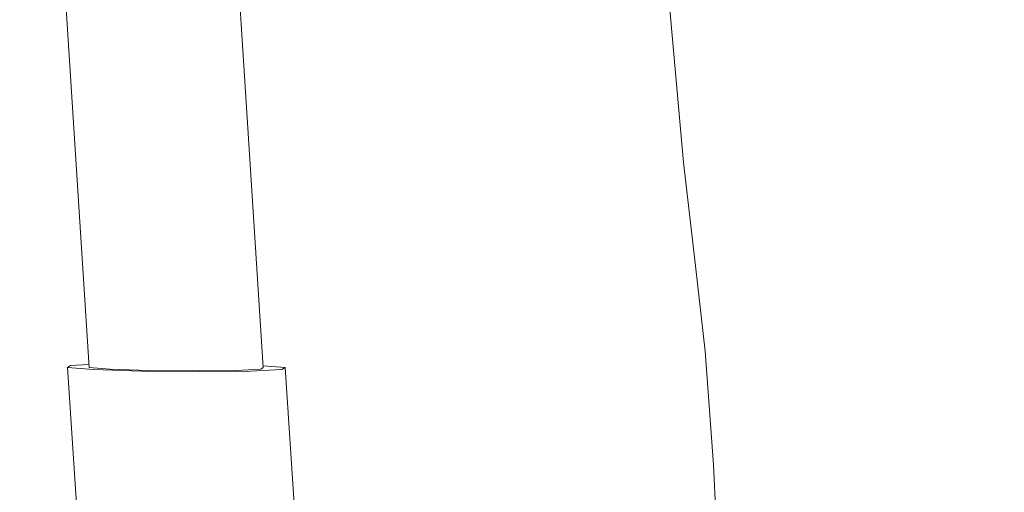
# Model space of a CAD drawing. Header units: millimetres. Extents: x -30280 to 309309, y -17460 to 4378.
# Tile 175 of 256: x 118418 to 118549, y -10870 to -10807. Entities that reach past the tile are written whole.
import ezdxf

# ---------------------------------------------------------------- set-up
doc = ezdxf.new("R2010")
doc.units = ezdxf.units.MM
doc.header["$MEASUREMENT"] = 0
doc.linetypes.add('Wipeout_Contour', pattern=[1000, 0, -1000])
doc.layers.add('P1_PLANTA PRIMERA_3_Nuevo_09_EI_Mobiliari general', color=7, linetype='Continuous')
doc.layers.add('P1_PLANTA PRIMERA_3_Nuevo_09_EI_Mobiliari general_Pluma_Nº__1', color=7, linetype='Continuous', lineweight=5)

msp = doc.modelspace()

# ---------------------------------------------------------------- wipeouts: each hides what was drawn before it
at = {"color": 254, "linetype": 'Wipeout_Contour', "lineweight": 0, "ltscale": 3328831.755178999}
msp.add_wipeout([(118404.67, -10741.05), (117645.42, -10741.05), (117645.42, -11076.05), (118525.21, -11076.05), (118525.21, -11030.48), (118527.55, -11027.83), (118562.75, -11027.83), (118563.05, -11026.76), (118470.3, -11026.76), (118463.48, -11023.72), (118462.77, -11021.88), (118459.35, -11022.05), (118452.52, -11022.12), (118444.87, -11022.05), (118438.46, -11021.85), (118435, -11021.58), (118423.97, -10853.72), (118426.84, -10853.33), (118423.29, -10798.03), (118421.09, -10798.31), (118400.09, -10795.68), (118384.18, -10788.48), (118377.6, -10778.64), (118374.97, -10770.94), (118374.13, -10769.67), (118379.38, -10758.28), (118385.77, -10750.74), (118403.52, -10741.22)], dxfattribs=at).dxf.layer = 'P1_PLANTA PRIMERA_3_Nuevo_09_EI_Mobiliari general'

# ---------------------------------------------------------------- next in the draw order: wipeouts: each hides what was drawn before it
at = {"color": 254, "linetype": 'Wipeout_Contour', "lineweight": 0, "ltscale": 2260742.610627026}
msp.add_wipeout([(118467.86, -10796.76), (118446.17, -10793.63), (118450.01, -10853.49), (118452.91, -10853.72), (118457.3, -10920.39), (118462.81, -10919.33), (118499.83, -10911.67), (118503.99, -10911.52), (118509.61, -10912.23), (118510.18, -10903.77), (118510.75, -10893.94), (118510.49, -10878.89), (118509.87, -10866.65), (118508.78, -10851.55), (118507.46, -10840.19), (118505.87, -10826.44), (118503.31, -10797.2), (118503.06, -10787.38), (118492.01, -10793.29)], dxfattribs=at).dxf.layer = 'P1_PLANTA PRIMERA_3_Nuevo_09_EI_Mobiliari general'

# ---------------------------------------------------------------- next in the draw order: wipeouts: each hides what was drawn before it
at = {"color": 254, "linetype": 'Wipeout_Contour', "lineweight": 0, "ltscale": 356993.179642}
msp.add_wipeout([(118503.31, -10797.2), (118505.87, -10826.44), (118506.75, -10821.77)], dxfattribs=at).dxf.layer = 'P1_PLANTA PRIMERA_3_Nuevo_09_EI_Mobiliari general'
at = {"color": 254, "linetype": 'Wipeout_Contour', "lineweight": 0, "ltscale": 475839.509277}
msp.add_wipeout([(118463.53, -11021.85), (118452.5, -10853.99), (118448.31, -10854.19), (118459.35, -11022.05)], dxfattribs=at).dxf.layer = 'P1_PLANTA PRIMERA_3_Nuevo_09_EI_Mobiliari general'

# ---------------------------------------------------------------- next in the draw order: wipeouts: each hides what was drawn before it
at = {"color": 254, "linetype": 'Wipeout_Contour', "lineweight": 0, "ltscale": 356989.204178}
msp.add_wipeout([(118506.75, -10821.77), (118504.37, -10795.15), (118503.31, -10797.2)], dxfattribs=at).dxf.layer = 'P1_PLANTA PRIMERA_3_Nuevo_09_EI_Mobiliari general'
at = {"color": 254, "linetype": 'Wipeout_Contour', "lineweight": 0, "ltscale": 357003.999418}
msp.add_wipeout([(118505.87, -10826.44), (118507.46, -10840.19), (118508.27, -10834.95)], dxfattribs=at).dxf.layer = 'P1_PLANTA PRIMERA_3_Nuevo_09_EI_Mobiliari general'
at = {"color": 254, "linetype": 'Wipeout_Contour', "lineweight": 0, "ltscale": 475817.626555}
msp.add_wipeout([(118459.35, -11022.05), (118448.31, -10854.19), (118441.48, -10854.26), (118452.52, -11022.12)], dxfattribs=at).dxf.layer = 'P1_PLANTA PRIMERA_3_Nuevo_09_EI_Mobiliari general'

# ---------------------------------------------------------------- next in the draw order: wipeouts: each hides what was drawn before it
at = {"color": 254, "linetype": 'Wipeout_Contour', "lineweight": 0, "ltscale": 357020.021892}
msp.add_wipeout([(118504.37, -10795.15), (118506.75, -10821.77), (118532.68, -10811.46)], dxfattribs=at).dxf.layer = 'P1_PLANTA PRIMERA_3_Nuevo_09_EI_Mobiliari general'
at = {"color": 254, "linetype": 'Wipeout_Contour', "lineweight": 0, "ltscale": 357011.569046}
msp.add_wipeout([(118507.46, -10840.19), (118508.78, -10851.55), (118509.59, -10846.32)], dxfattribs=at).dxf.layer = 'P1_PLANTA PRIMERA_3_Nuevo_09_EI_Mobiliari general'
at = {"color": 254, "linetype": 'Wipeout_Contour', "lineweight": 0, "ltscale": 475788.803642}
msp.add_wipeout([(118452.52, -11022.12), (118441.48, -10854.26), (118433.84, -10854.19), (118444.87, -11022.05)], dxfattribs=at).dxf.layer = 'P1_PLANTA PRIMERA_3_Nuevo_09_EI_Mobiliari general'

# ---------------------------------------------------------------- next in the draw order: wipeouts: each hides what was drawn before it
at = {"color": 254, "linetype": 'Wipeout_Contour', "lineweight": 0, "ltscale": 357040.178622}
msp.add_wipeout([(118532.68, -10811.46), (118530.71, -10790.63), (118504.37, -10795.15)], dxfattribs=at).dxf.layer = 'P1_PLANTA PRIMERA_3_Nuevo_09_EI_Mobiliari general'
at = {"color": 254, "linetype": 'Wipeout_Contour', "lineweight": 0, "ltscale": 357001.889248}
msp.add_wipeout([(118508.27, -10834.95), (118506.75, -10821.77), (118505.87, -10826.44)], dxfattribs=at).dxf.layer = 'P1_PLANTA PRIMERA_3_Nuevo_09_EI_Mobiliari general'
at = {"color": 254, "linetype": 'Wipeout_Contour', "lineweight": 0, "ltscale": 357019.233343}
msp.add_wipeout([(118508.78, -10851.55), (118509.87, -10866.65), (118510.83, -10862.86)], dxfattribs=at).dxf.layer = 'P1_PLANTA PRIMERA_3_Nuevo_09_EI_Mobiliari general'
at = {"color": 254, "linetype": 'Wipeout_Contour', "lineweight": 0, "ltscale": 475760.763613}
msp.add_wipeout([(118444.87, -11022.05), (118433.84, -10854.19), (118427.43, -10853.99), (118438.46, -11021.85)], dxfattribs=at).dxf.layer = 'P1_PLANTA PRIMERA_3_Nuevo_09_EI_Mobiliari general'

# ---------------------------------------------------------------- next in the draw order: linework, layer by layer
at = {"layer": 'P1_PLANTA PRIMERA_3_Nuevo_09_EI_Mobiliari general_Pluma_Nº__1', "color": 7, "linetype": 'Continuous', "lineweight": 5}
msp.add_line((118503.31, -10797.2), (118505.87, -10826.44), dxfattribs=at)

# ---------------------------------------------------------------- next in the draw order: wipeouts: each hides what was drawn before it
at = {"color": 254, "linetype": 'Wipeout_Contour', "lineweight": 0, "ltscale": 357099.061171}
msp.add_wipeout([(118530.71, -10790.63), (118532.68, -10811.46), (118561.46, -10807.42)], dxfattribs=at).dxf.layer = 'P1_PLANTA PRIMERA_3_Nuevo_09_EI_Mobiliari general'
at = {"color": 254, "linetype": 'Wipeout_Contour', "lineweight": 0, "ltscale": 357029.966674}
msp.add_wipeout([(118506.75, -10821.77), (118508.27, -10834.95), (118534.06, -10823.37)], dxfattribs=at).dxf.layer = 'P1_PLANTA PRIMERA_3_Nuevo_09_EI_Mobiliari general'
at = {"color": 254, "linetype": 'Wipeout_Contour', "lineweight": 0, "ltscale": 475741.019759}
msp.add_wipeout([(118438.46, -11021.85), (118427.43, -10853.99), (118423.97, -10853.72), (118435, -11021.58)], dxfattribs=at).dxf.layer = 'P1_PLANTA PRIMERA_3_Nuevo_09_EI_Mobiliari general'
at = {"color": 254, "linetype": 'Wipeout_Contour', "lineweight": 0, "ltscale": 357025.497333}
msp.add_wipeout([(118509.87, -10866.65), (118510.49, -10878.89), (118511.52, -10876.22)], dxfattribs=at).dxf.layer = 'P1_PLANTA PRIMERA_3_Nuevo_09_EI_Mobiliari general'

# ---------------------------------------------------------------- next in the draw order: wipeouts: each hides what was drawn before it
at = {"color": 254, "linetype": 'Wipeout_Contour', "lineweight": 0, "ltscale": 357122.93755}
msp.add_wipeout([(118561.46, -10807.42), (118559.65, -10788.86), (118530.71, -10790.63)], dxfattribs=at).dxf.layer = 'P1_PLANTA PRIMERA_3_Nuevo_09_EI_Mobiliari general'
at = {"color": 254, "linetype": 'Wipeout_Contour', "lineweight": 0, "ltscale": 357051.314612}
msp.add_wipeout([(118534.06, -10823.37), (118532.68, -10811.46), (118506.75, -10821.77)], dxfattribs=at).dxf.layer = 'P1_PLANTA PRIMERA_3_Nuevo_09_EI_Mobiliari general'
at = {"color": 254, "linetype": 'Wipeout_Contour', "lineweight": 0, "ltscale": 357009.779325}
msp.add_wipeout([(118509.59, -10846.32), (118508.27, -10834.95), (118507.46, -10840.19)], dxfattribs=at).dxf.layer = 'P1_PLANTA PRIMERA_3_Nuevo_09_EI_Mobiliari general'
at = {"color": 254, "linetype": 'Wipeout_Contour', "lineweight": 0, "ltscale": 1427212.370362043}
msp.add_wipeout([(118424.39, -10853.45), (118427.43, -10853.99), (118433.84, -10854.19), (118441.48, -10854.26), (118448.31, -10854.19), (118452.5, -10853.99), (118450.01, -10853.49), (118446.34, -10854.09), (118440.88, -10854.15), (118434.76, -10854.09), (118429.63, -10853.94), (118426.86, -10853.72)], dxfattribs=at).dxf.layer = 'P1_PLANTA PRIMERA_3_Nuevo_09_EI_Mobiliari general'

# ---------------------------------------------------------------- next in the draw order: linework, layer by layer
at = {"layer": 'P1_PLANTA PRIMERA_3_Nuevo_09_EI_Mobiliari general_Pluma_Nº__1', "color": 7, "linetype": 'Continuous', "lineweight": 5}
for p, q in [((118505.87, -10826.44), (118507.46, -10840.19)), ((118452.91, -10853.72), (118452.5, -10853.99)), ((118463.95, -11021.58), (118452.91, -10853.72))]:
    msp.add_line(p, q, dxfattribs=at)

# ---------------------------------------------------------------- next in the draw order: wipeouts: each hides what was drawn before it
at = {"color": 254, "linetype": 'Wipeout_Contour', "lineweight": 0, "ltscale": 356819.833371}
msp.add_wipeout([(118445.81, -10793.58), (118449.69, -10853.94), (118446.17, -10793.63)], dxfattribs=at).dxf.layer = 'P1_PLANTA PRIMERA_3_Nuevo_09_EI_Mobiliari general'
at = {"color": 254, "linetype": 'Wipeout_Contour', "lineweight": 0, "ltscale": 357107.729819}
msp.add_wipeout([(118532.68, -10811.46), (118534.06, -10823.37), (118562.79, -10818.84)], dxfattribs=at).dxf.layer = 'P1_PLANTA PRIMERA_3_Nuevo_09_EI_Mobiliari general'
at = {"color": 254, "linetype": 'Wipeout_Contour', "lineweight": 0, "ltscale": 357037.392166}
msp.add_wipeout([(118508.27, -10834.95), (118509.59, -10846.32), (118535.39, -10834.78)], dxfattribs=at).dxf.layer = 'P1_PLANTA PRIMERA_3_Nuevo_09_EI_Mobiliari general'

# ---------------------------------------------------------------- next in the draw order: wipeouts: each hides what was drawn before it
at = {"color": 254, "linetype": 'Wipeout_Contour', "lineweight": 0, "ltscale": 594693.095043}
msp.add_wipeout([(118443.77, -10793.29), (118442.42, -10793.05), (118446.34, -10854.09), (118449.69, -10853.94), (118445.81, -10793.58)], dxfattribs=at).dxf.layer = 'P1_PLANTA PRIMERA_3_Nuevo_09_EI_Mobiliari general'
at = {"color": 254, "linetype": 'Wipeout_Contour', "lineweight": 0, "ltscale": 357132.634088}
msp.add_wipeout([(118562.79, -10818.84), (118561.46, -10807.42), (118532.68, -10811.46)], dxfattribs=at).dxf.layer = 'P1_PLANTA PRIMERA_3_Nuevo_09_EI_Mobiliari general'
at = {"color": 254, "linetype": 'Wipeout_Contour', "lineweight": 0, "ltscale": 357058.856777}
msp.add_wipeout([(118535.39, -10834.78), (118534.06, -10823.37), (118508.27, -10834.95)], dxfattribs=at).dxf.layer = 'P1_PLANTA PRIMERA_3_Nuevo_09_EI_Mobiliari general'
at = {"color": 254, "linetype": 'Wipeout_Contour', "lineweight": 0, "ltscale": 357017.196573}
msp.add_wipeout([(118510.83, -10862.86), (118509.59, -10846.32), (118508.78, -10851.55)], dxfattribs=at).dxf.layer = 'P1_PLANTA PRIMERA_3_Nuevo_09_EI_Mobiliari general'

# ---------------------------------------------------------------- next in the draw order: linework, layer by layer
at = {"layer": 'P1_PLANTA PRIMERA_3_Nuevo_09_EI_Mobiliari general_Pluma_Nº__1', "color": 7, "linetype": 'Continuous', "lineweight": 5}
for p, q in [((118507.46, -10840.19), (118508.78, -10851.55)), ((118450.01, -10853.49), (118452.91, -10853.72)), ((118452.5, -10853.99), (118448.31, -10854.19)), ((118450.02, -10853.72), (118449.69, -10853.94))]:
    msp.add_line(p, q, dxfattribs=at)

# ---------------------------------------------------------------- next in the draw order: wipeouts: each hides what was drawn before it
at = {"color": 254, "linetype": 'Wipeout_Contour', "lineweight": 0, "ltscale": 475740.526062}
msp.add_wipeout([(118436.89, -10792.06), (118440.88, -10854.15), (118446.34, -10854.09), (118442.42, -10793.05)], dxfattribs=at).dxf.layer = 'P1_PLANTA PRIMERA_3_Nuevo_09_EI_Mobiliari general'
at = {"color": 254, "linetype": 'Wipeout_Contour', "lineweight": 0, "ltscale": 357114.912607}
msp.add_wipeout([(118534.06, -10823.37), (118535.39, -10834.78), (118564.12, -10830.26)], dxfattribs=at).dxf.layer = 'P1_PLANTA PRIMERA_3_Nuevo_09_EI_Mobiliari general'
at = {"color": 254, "linetype": 'Wipeout_Contour', "lineweight": 0, "ltscale": 357045.872711}
msp.add_wipeout([(118509.59, -10846.32), (118510.83, -10862.86), (118536.94, -10854.49)], dxfattribs=at).dxf.layer = 'P1_PLANTA PRIMERA_3_Nuevo_09_EI_Mobiliari general'

# ---------------------------------------------------------------- next in the draw order: linework, layer by layer
at = {"layer": 'P1_PLANTA PRIMERA_3_Nuevo_09_EI_Mobiliari general_Pluma_Nº__1', "color": 7, "linetype": 'Continuous', "lineweight": 5}
for p, q in [((118450.02, -10853.72), (118446.17, -10793.63)), ((118449.69, -10853.94), (118446.34, -10854.1))]:
    msp.add_line(p, q, dxfattribs=at)

# ---------------------------------------------------------------- next in the draw order: wipeouts: each hides what was drawn before it
at = {"color": 254, "linetype": 'Wipeout_Contour', "lineweight": 0, "ltscale": 594640.053492}
msp.add_wipeout([(118431.93, -10791.18), (118430.72, -10791.17), (118434.76, -10854.09), (118440.88, -10854.15), (118436.89, -10792.06)], dxfattribs=at).dxf.layer = 'P1_PLANTA PRIMERA_3_Nuevo_09_EI_Mobiliari general'
at = {"color": 254, "linetype": 'Wipeout_Contour', "lineweight": 0, "ltscale": 357139.82063}
msp.add_wipeout([(118564.12, -10830.26), (118562.79, -10818.84), (118534.06, -10823.37)], dxfattribs=at).dxf.layer = 'P1_PLANTA PRIMERA_3_Nuevo_09_EI_Mobiliari general'
at = {"color": 254, "linetype": 'Wipeout_Contour', "lineweight": 0, "ltscale": 357066.882107}
msp.add_wipeout([(118536.94, -10854.49), (118535.39, -10834.78), (118509.59, -10846.32)], dxfattribs=at).dxf.layer = 'P1_PLANTA PRIMERA_3_Nuevo_09_EI_Mobiliari general'
at = {"color": 254, "linetype": 'Wipeout_Contour', "lineweight": 0, "ltscale": 357024.122897}
msp.add_wipeout([(118511.52, -10876.22), (118510.83, -10862.86), (118509.87, -10866.65)], dxfattribs=at).dxf.layer = 'P1_PLANTA PRIMERA_3_Nuevo_09_EI_Mobiliari general'

# ---------------------------------------------------------------- next in the draw order: linework, layer by layer
at = {"layer": 'P1_PLANTA PRIMERA_3_Nuevo_09_EI_Mobiliari general_Pluma_Nº__1', "color": 7, "linetype": 'Continuous', "lineweight": 5}
for p, q in [((118508.78, -10851.55), (118509.87, -10866.65)), ((118446.34, -10854.1), (118440.88, -10854.15)), ((118448.31, -10854.19), (118441.48, -10854.26))]:
    msp.add_line(p, q, dxfattribs=at)

# ---------------------------------------------------------------- next in the draw order: wipeouts: each hides what was drawn before it
at = {"color": 254, "linetype": 'Wipeout_Contour', "lineweight": 0, "ltscale": 475694.617012}
msp.add_wipeout([(118434.76, -10854.09), (118430.72, -10791.17), (118425.6, -10791.01), (118429.63, -10853.94)], dxfattribs=at).dxf.layer = 'P1_PLANTA PRIMERA_3_Nuevo_09_EI_Mobiliari general'
at = {"color": 254, "linetype": 'Wipeout_Contour', "lineweight": 0, "ltscale": 357124.197912}
msp.add_wipeout([(118535.39, -10834.78), (118536.94, -10854.49), (118565.79, -10851.22)], dxfattribs=at).dxf.layer = 'P1_PLANTA PRIMERA_3_Nuevo_09_EI_Mobiliari general'
at = {"color": 254, "linetype": 'Wipeout_Contour', "lineweight": 0, "ltscale": 357052.84124}
msp.add_wipeout([(118510.83, -10862.86), (118511.52, -10876.22), (118537.79, -10870.33)], dxfattribs=at).dxf.layer = 'P1_PLANTA PRIMERA_3_Nuevo_09_EI_Mobiliari general'

# ---------------------------------------------------------------- next in the draw order: linework, layer by layer
at = {"layer": 'P1_PLANTA PRIMERA_3_Nuevo_09_EI_Mobiliari general_Pluma_Nº__1', "color": 7, "linetype": 'Continuous', "lineweight": 5}
for p, q in [((118441.48, -10854.26), (118433.84, -10854.19)), ((118440.88, -10854.15), (118434.76, -10854.1))]:
    msp.add_line(p, q, dxfattribs=at)

# ---------------------------------------------------------------- next in the draw order: wipeouts: each hides what was drawn before it
at = {"color": 254, "linetype": 'Wipeout_Contour', "lineweight": 0, "ltscale": 475678.821261}
msp.add_wipeout([(118429.63, -10853.94), (118425.6, -10791.01), (118422.83, -10790.79), (118426.86, -10853.72)], dxfattribs=at).dxf.layer = 'P1_PLANTA PRIMERA_3_Nuevo_09_EI_Mobiliari general'
at = {"color": 254, "linetype": 'Wipeout_Contour', "lineweight": 0, "ltscale": 357148.109811}
msp.add_wipeout([(118565.79, -10851.22), (118564.12, -10830.26), (118535.39, -10834.78)], dxfattribs=at).dxf.layer = 'P1_PLANTA PRIMERA_3_Nuevo_09_EI_Mobiliari general'
at = {"color": 254, "linetype": 'Wipeout_Contour', "lineweight": 0, "ltscale": 357075.228895}
msp.add_wipeout([(118537.79, -10870.33), (118536.94, -10854.49), (118510.83, -10862.86)], dxfattribs=at).dxf.layer = 'P1_PLANTA PRIMERA_3_Nuevo_09_EI_Mobiliari general'

# ---------------------------------------------------------------- next in the draw order: linework, layer by layer
at = {"layer": 'P1_PLANTA PRIMERA_3_Nuevo_09_EI_Mobiliari general_Pluma_Nº__1', "color": 7, "linetype": 'Continuous', "lineweight": 5}
for p, q in [((118426.86, -10853.72), (118422.83, -10790.79)), ((118423.97, -10853.72), (118424.39, -10853.45)), ((118424.39, -10853.45), (118426.84, -10853.33)), ((118427.43, -10853.99), (118423.97, -10853.72)), ((118435, -11021.58), (118423.97, -10853.72)), ((118429.63, -10853.94), (118426.86, -10853.72)), ((118433.84, -10854.19), (118427.43, -10853.99)), ((118434.76, -10854.1), (118429.63, -10853.94)), ((118509.87, -10866.65), (118510.49, -10878.89))]:
    msp.add_line(p, q, dxfattribs=at)

# ---------------------------------------------------------------- next in the draw order: wipeouts: each hides what was drawn before it
at = {"color": 254, "linetype": 'Wipeout_Contour', "lineweight": 0, "ltscale": 357132.310886}
msp.add_wipeout([(118536.94, -10854.49), (118537.79, -10870.33), (118566.71, -10868.02)], dxfattribs=at).dxf.layer = 'P1_PLANTA PRIMERA_3_Nuevo_09_EI_Mobiliari general'

# ---------------------------------------------------------------- next in the draw order: wipeouts: each hides what was drawn before it
at = {"color": 254, "linetype": 'Wipeout_Contour', "lineweight": 0, "ltscale": 357157.446692}
msp.add_wipeout([(118566.71, -10868.02), (118565.79, -10851.22), (118536.94, -10854.49)], dxfattribs=at).dxf.layer = 'P1_PLANTA PRIMERA_3_Nuevo_09_EI_Mobiliari general'

# ---------------------------------------------------------------- next in the draw order: wipeouts: each hides what was drawn before it
at = {"color": 254, "linetype": 'Wipeout_Contour', "lineweight": 0, "ltscale": 357164.588117}
msp.add_wipeout([(118567.21, -10888.97), (118566.71, -10868.02), (118537.79, -10870.33)], dxfattribs=at).dxf.layer = 'P1_PLANTA PRIMERA_3_Nuevo_09_EI_Mobiliari general'

doc.saveas('drawing.dxf')
